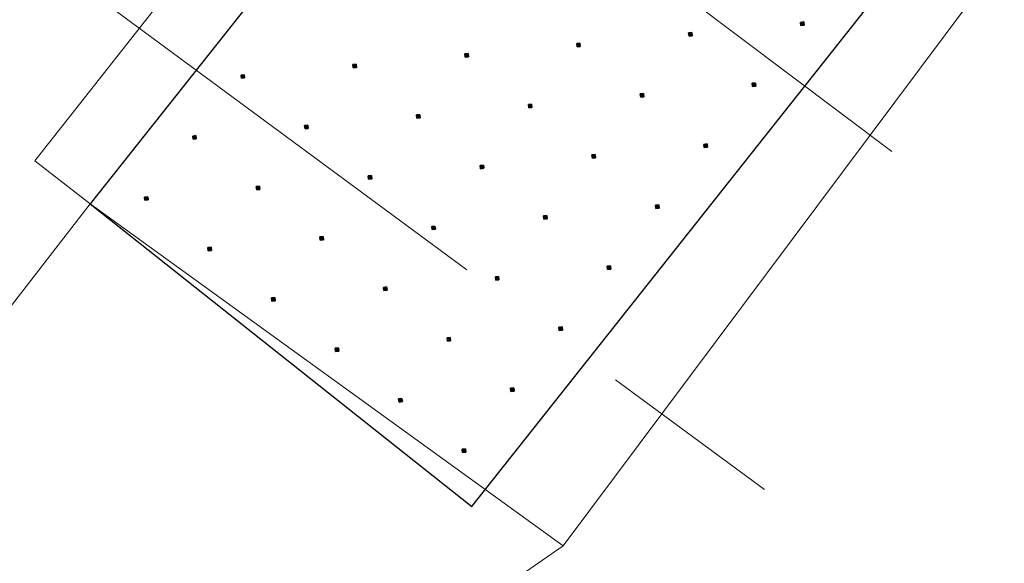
# Model space of a CAD drawing. Header units: metres. Extents: x 243820 to 248629, y 478632 to 483190.
# Tile 12 of 38: x 245476 to 245486, y 481903 to 481909. Entities that reach past the tile are written whole.
import ezdxf

# ---------------------------------------------------------------- set-up
doc = ezdxf.new("R2010")
doc.units = ezdxf.units.M
doc.linetypes.add('AM-AS', pattern=[16, 10, -2, 2, -2])
for name, color, linetype, lineweight in [('B-XX-AM-AS_SPOOR-G', 10, 'AM-AS', 18), ('B-XX-VH-VERHARDING_GESLOTEN-GV', 252, 'Continuous', 18), ('B-XX-VH-VERHARDING_HALFVERHARDING-GV', 252, 'Continuous', 18)]:
    doc.layers.add(name, color=color, linetype=linetype, lineweight=lineweight)
doc.layers.add('DLX_TERR_CALC', color=3, linetype='Continuous', true_color=0x00ff00)

msp = doc.modelspace()

# ---------------------------------------------------------------- linework, layer by layer
at = {"layer": 'B-XX-AM-AS_SPOOR-G'}
for points in [[(244395.501, 482722.358), (244994.947, 482274.298), (245043.593, 482237.797), (245083.482, 482208.03), (245128.139, 482174.569), (245178.46, 482137.164), (245221.195, 482104.868), (245269.725, 482068.594), (245288.626, 482054.335), (245315.731, 482034.326), (245328.909, 482024.332), (245381.781, 481984.821), (245395.893, 481974.181), (245422.493, 481954.428), (245437.128, 481943.366), (245451.515, 481932.666), (245488.746, 481904.707), (245506.856, 481891.27), (245519.283, 481881.883), (245535.003, 481870.161), (245544.536, 481863.147), (245582.147, 481834.963), (245593.6, 481826.248), (245593.664, 481826.201)], [(245472.455, 481912.101), (245495.625, 481895.006), (245509.626, 481884.372), (245540.942, 481861.011), (245549.418, 481854.551), (245559.607, 481847.081), (245591.479, 481823.292)]]:
    msp.add_lwpolyline(points, dxfattribs=at)
at = {"layer": 'B-XX-VH-VERHARDING_GESLOTEN-GV'}
msp.add_lwpolyline([(245475.83, 481907.343), (245476.428, 481906.879), (245481.544, 481903.181), (245485.952, 481909.077), (245485.886, 481909.128), (245485.235, 481909.632), (245484.964, 481909.843), (245481.493, 481912.532), (245481.132, 481912.812), (245480.799, 481913.07), (245480.269, 481913.501), (245478.007, 481910.596), (245478.248, 481910.413)], close=True, dxfattribs=at)
msp.add_lwpolyline([(245468.671, 481888.137), (245478.548, 481901.245), (245479.045, 481901.389), (245480.166, 481902.226), (245481.544, 481903.181), (245476.428, 481906.879), (245475.499, 481905.68)], dxfattribs=at)
at = {"layer": 'B-XX-VH-VERHARDING_HALFVERHARDING-GV'}
for points in [[(245475.499, 481905.68), (245476.428, 481906.879), (245475.83, 481907.343), (245478.248, 481910.413), (245478.007, 481910.596), (245480.269, 481913.501), (245480.799, 481913.07), (245481.384, 481913.894), (245481.666, 481914.208), (245479.278, 481916.02), (245478.883, 481916.785), (245472.331, 481921.689)], [(245509.713, 481893.18), (245494.743, 481904.994), (245489.465, 481909.889), (245486.463, 481910.737), (245486.238, 481910.133), (245485.886, 481909.128), (245485.952, 481909.077), (245481.544, 481903.181), (245480.166, 481902.226), (245481.796, 481899.751), (245482.385, 481899.316), (245483.647, 481898.901), (245527.523, 481866.29)]]:
    msp.add_lwpolyline(points, dxfattribs=at)
at = {"layer": 'DLX_TERR_CALC'}
for points in [[(245481.132, 481912.812, 0), (245476.428, 481906.879, 0)], [(245480.554, 481903.607, 0), (245485.258, 481909.54, 0)], [(245476.428, 481906.879, 0), (245480.554, 481903.607, 0)]]:
    msp.add_polyline3d(points, dxfattribs=at)

# ---------------------------------------------------------------- meshes
mesh = msp.add_polyface(dxfattribs=at)
corners = [(245484.15, 481908.809), (245484.146, 481908.844), (245484.13, 481908.824), (245484.146, 481908.844), (245484.111, 481908.84), (245484.13, 481908.824), (245484.111, 481908.84), (245484.115, 481908.805), (245484.13, 481908.824), (245484.115, 481908.805), (245484.15, 481908.809), (245484.13, 481908.824), (245484.146, 481908.844), (245484.15, 481908.809), (245484.13, 481908.824), (245484.111, 481908.84), (245484.146, 481908.844), (245484.13, 481908.824), (245484.115, 481908.805), (245484.111, 481908.84), (245484.13, 481908.824), (245484.15, 481908.809), (245484.115, 481908.805), (245484.13, 481908.824)]
mesh.append_faces([[corners[k] for k in face] for face in [(0, 1, 2), (3, 4, 5), (6, 7, 8), (9, 10, 11), (12, 13, 14), (15, 16, 17), (18, 19, 20), (21, 22, 23)]])
mesh = msp.add_polyface(dxfattribs=at)
corners = [(245482.94, 481908.695), (245482.936, 481908.73), (245482.92, 481908.71), (245482.936, 481908.73), (245482.901, 481908.726), (245482.92, 481908.71), (245482.901, 481908.726), (245482.905, 481908.691), (245482.92, 481908.71), (245482.905, 481908.691), (245482.94, 481908.695), (245482.92, 481908.71), (245482.936, 481908.73), (245482.94, 481908.695), (245482.92, 481908.71), (245482.901, 481908.726), (245482.936, 481908.73), (245482.92, 481908.71), (245482.905, 481908.691), (245482.901, 481908.726), (245482.92, 481908.71), (245482.94, 481908.695), (245482.905, 481908.691), (245482.92, 481908.71)]
mesh.append_faces([[corners[k] for k in face] for face in [(0, 1, 2), (3, 4, 5), (6, 7, 8), (9, 10, 11), (12, 13, 14), (15, 16, 17), (18, 19, 20), (21, 22, 23)]])
mesh = msp.add_polyface(dxfattribs=at)
corners = [(245481.729, 481908.58), (245481.725, 481908.616), (245481.71, 481908.596), (245481.725, 481908.616), (245481.69, 481908.612), (245481.71, 481908.596), (245481.69, 481908.612), (245481.694, 481908.577), (245481.71, 481908.596), (245481.694, 481908.577), (245481.729, 481908.58), (245481.71, 481908.596), (245481.725, 481908.616), (245481.729, 481908.58), (245481.71, 481908.596), (245481.69, 481908.612), (245481.725, 481908.616), (245481.71, 481908.596), (245481.694, 481908.577), (245481.69, 481908.612), (245481.71, 481908.596), (245481.729, 481908.58), (245481.694, 481908.577), (245481.71, 481908.596)]
mesh.append_faces([[corners[k] for k in face] for face in [(0, 1, 2), (3, 4, 5), (6, 7, 8), (9, 10, 11), (12, 13, 14), (15, 16, 17), (18, 19, 20), (21, 22, 23)]])
mesh = msp.add_polyface(dxfattribs=at)
corners = [(245480.519, 481908.467), (245480.515, 481908.502), (245480.499, 481908.482), (245480.515, 481908.502), (245480.48, 481908.498), (245480.499, 481908.482), (245480.48, 481908.498), (245480.484, 481908.463), (245480.499, 481908.482), (245480.484, 481908.463), (245480.519, 481908.467), (245480.499, 481908.482), (245480.515, 481908.502), (245480.519, 481908.467), (245480.499, 481908.482), (245480.48, 481908.498), (245480.515, 481908.502), (245480.499, 481908.482), (245480.484, 481908.463), (245480.48, 481908.498), (245480.499, 481908.482), (245480.519, 481908.467), (245480.484, 481908.463), (245480.499, 481908.482)]
mesh.append_faces([[corners[k] for k in face] for face in [(0, 1, 2), (3, 4, 5), (6, 7, 8), (9, 10, 11), (12, 13, 14), (15, 16, 17), (18, 19, 20), (21, 22, 23)]])
mesh = msp.add_polyface(dxfattribs=at)
corners = [(245479.308, 481908.353), (245479.304, 481908.388), (245479.289, 481908.368), (245479.304, 481908.388), (245479.269, 481908.384), (245479.289, 481908.368), (245479.269, 481908.384), (245479.273, 481908.349), (245479.289, 481908.368), (245479.273, 481908.349), (245479.308, 481908.353), (245479.289, 481908.368), (245479.304, 481908.388), (245479.308, 481908.353), (245479.289, 481908.368), (245479.269, 481908.384), (245479.304, 481908.388), (245479.289, 481908.368), (245479.273, 481908.349), (245479.269, 481908.384), (245479.289, 481908.368), (245479.308, 481908.353), (245479.273, 481908.349), (245479.289, 481908.368)]
mesh.append_faces([[corners[k] for k in face] for face in [(0, 1, 2), (3, 4, 5), (6, 7, 8), (9, 10, 11), (12, 13, 14), (15, 16, 17), (18, 19, 20), (21, 22, 23)]])
mesh = msp.add_polyface(dxfattribs=at)
corners = [(245478.098, 481908.239), (245478.094, 481908.274), (245478.078, 481908.254), (245478.094, 481908.274), (245478.059, 481908.27), (245478.078, 481908.254), (245478.059, 481908.27), (245478.063, 481908.235), (245478.078, 481908.254), (245478.063, 481908.235), (245478.098, 481908.239), (245478.078, 481908.254), (245478.094, 481908.274), (245478.098, 481908.239), (245478.078, 481908.254), (245478.059, 481908.27), (245478.094, 481908.274), (245478.078, 481908.254), (245478.063, 481908.235), (245478.059, 481908.27), (245478.078, 481908.254), (245478.098, 481908.239), (245478.063, 481908.235), (245478.078, 481908.254)]
mesh.append_faces([[corners[k] for k in face] for face in [(0, 1, 2), (3, 4, 5), (6, 7, 8), (9, 10, 11), (12, 13, 14), (15, 16, 17), (18, 19, 20), (21, 22, 23)]])
mesh = msp.add_polyface(dxfattribs=at)
corners = [(245483.627, 481908.149), (245483.623, 481908.184), (245483.608, 481908.165), (245483.623, 481908.184), (245483.588, 481908.181), (245483.608, 481908.165), (245483.588, 481908.181), (245483.592, 481908.145), (245483.608, 481908.165), (245483.592, 481908.145), (245483.627, 481908.149), (245483.608, 481908.165), (245483.623, 481908.184), (245483.627, 481908.149), (245483.608, 481908.165), (245483.588, 481908.181), (245483.623, 481908.184), (245483.608, 481908.165), (245483.592, 481908.145), (245483.588, 481908.181), (245483.608, 481908.165), (245483.627, 481908.149), (245483.592, 481908.145), (245483.608, 481908.165)]
mesh.append_faces([[corners[k] for k in face] for face in [(0, 1, 2), (3, 4, 5), (6, 7, 8), (9, 10, 11), (12, 13, 14), (15, 16, 17), (18, 19, 20), (21, 22, 23)]])
mesh = msp.add_polyface(dxfattribs=at)
corners = [(245482.417, 481908.035), (245482.413, 481908.07), (245482.397, 481908.051), (245482.413, 481908.07), (245482.378, 481908.067), (245482.397, 481908.051), (245482.378, 481908.067), (245482.382, 481908.031), (245482.397, 481908.051), (245482.382, 481908.031), (245482.417, 481908.035), (245482.397, 481908.051), (245482.413, 481908.07), (245482.417, 481908.035), (245482.397, 481908.051), (245482.378, 481908.067), (245482.413, 481908.07), (245482.397, 481908.051), (245482.382, 481908.031), (245482.378, 481908.067), (245482.397, 481908.051), (245482.417, 481908.035), (245482.382, 481908.031), (245482.397, 481908.051)]
mesh.append_faces([[corners[k] for k in face] for face in [(0, 1, 2), (3, 4, 5), (6, 7, 8), (9, 10, 11), (12, 13, 14), (15, 16, 17), (18, 19, 20), (21, 22, 23)]])
mesh = msp.add_polyface(dxfattribs=at)
corners = [(245481.206, 481907.921), (245481.202, 481907.956), (245481.187, 481907.937), (245481.202, 481907.956), (245481.167, 481907.953), (245481.187, 481907.937), (245481.167, 481907.953), (245481.171, 481907.917), (245481.187, 481907.937), (245481.171, 481907.917), (245481.206, 481907.921), (245481.187, 481907.937), (245481.202, 481907.956), (245481.206, 481907.921), (245481.187, 481907.937), (245481.167, 481907.953), (245481.202, 481907.956), (245481.187, 481907.937), (245481.171, 481907.917), (245481.167, 481907.953), (245481.187, 481907.937), (245481.206, 481907.921), (245481.171, 481907.917), (245481.187, 481907.937)]
mesh.append_faces([[corners[k] for k in face] for face in [(0, 1, 2), (3, 4, 5), (6, 7, 8), (9, 10, 11), (12, 13, 14), (15, 16, 17), (18, 19, 20), (21, 22, 23)]])
mesh = msp.add_polyface(dxfattribs=at)
corners = [(245479.996, 481907.807), (245479.992, 481907.842), (245479.977, 481907.823), (245479.992, 481907.842), (245479.957, 481907.839), (245479.977, 481907.823), (245479.957, 481907.839), (245479.961, 481907.803), (245479.977, 481907.823), (245479.961, 481907.803), (245479.996, 481907.807), (245479.977, 481907.823), (245479.992, 481907.842), (245479.996, 481907.807), (245479.977, 481907.823), (245479.957, 481907.839), (245479.992, 481907.842), (245479.977, 481907.823), (245479.961, 481907.803), (245479.957, 481907.839), (245479.977, 481907.823), (245479.996, 481907.807), (245479.961, 481907.803), (245479.977, 481907.823)]
mesh.append_faces([[corners[k] for k in face] for face in [(0, 1, 2), (3, 4, 5), (6, 7, 8), (9, 10, 11), (12, 13, 14), (15, 16, 17), (18, 19, 20), (21, 22, 23)]])
mesh = msp.add_polyface(dxfattribs=at)
corners = [(245478.786, 481907.693), (245478.782, 481907.728), (245478.766, 481907.709), (245478.782, 481907.728), (245478.747, 481907.725), (245478.766, 481907.709), (245478.747, 481907.725), (245478.751, 481907.689), (245478.766, 481907.709), (245478.751, 481907.689), (245478.786, 481907.693), (245478.766, 481907.709), (245478.782, 481907.728), (245478.786, 481907.693), (245478.766, 481907.709), (245478.747, 481907.725), (245478.782, 481907.728), (245478.766, 481907.709), (245478.751, 481907.689), (245478.747, 481907.725), (245478.766, 481907.709), (245478.786, 481907.693), (245478.751, 481907.689), (245478.766, 481907.709)]
mesh.append_faces([[corners[k] for k in face] for face in [(0, 1, 2), (3, 4, 5), (6, 7, 8), (9, 10, 11), (12, 13, 14), (15, 16, 17), (18, 19, 20), (21, 22, 23)]])
mesh = msp.add_polyface(dxfattribs=at)
corners = [(245477.575, 481907.58), (245477.571, 481907.615), (245477.556, 481907.595), (245477.571, 481907.615), (245477.536, 481907.611), (245477.556, 481907.595), (245477.536, 481907.611), (245477.54, 481907.576), (245477.556, 481907.595), (245477.54, 481907.576), (245477.575, 481907.58), (245477.556, 481907.595), (245477.571, 481907.615), (245477.575, 481907.58), (245477.556, 481907.595), (245477.536, 481907.611), (245477.571, 481907.615), (245477.556, 481907.595), (245477.54, 481907.576), (245477.536, 481907.611), (245477.556, 481907.595), (245477.575, 481907.58), (245477.54, 481907.576), (245477.556, 481907.595)]
mesh.append_faces([[corners[k] for k in face] for face in [(0, 1, 2), (3, 4, 5), (6, 7, 8), (9, 10, 11), (12, 13, 14), (15, 16, 17), (18, 19, 20), (21, 22, 23)]])
mesh = msp.add_polyface(dxfattribs=at)
corners = [(245483.105, 481907.49), (245483.101, 481907.525), (245483.085, 481907.506), (245483.101, 481907.525), (245483.066, 481907.521), (245483.085, 481907.506), (245483.066, 481907.521), (245483.07, 481907.486), (245483.085, 481907.506), (245483.07, 481907.486), (245483.105, 481907.49), (245483.085, 481907.506), (245483.101, 481907.525), (245483.105, 481907.49), (245483.085, 481907.506), (245483.066, 481907.521), (245483.101, 481907.525), (245483.085, 481907.506), (245483.07, 481907.486), (245483.066, 481907.521), (245483.085, 481907.506), (245483.105, 481907.49), (245483.07, 481907.486), (245483.085, 481907.506)]
mesh.append_faces([[corners[k] for k in face] for face in [(0, 1, 2), (3, 4, 5), (6, 7, 8), (9, 10, 11), (12, 13, 14), (15, 16, 17), (18, 19, 20), (21, 22, 23)]])
mesh = msp.add_polyface(dxfattribs=at)
corners = [(245481.894, 481907.376), (245481.89, 481907.411), (245481.875, 481907.392), (245481.89, 481907.411), (245481.855, 481907.407), (245481.875, 481907.392), (245481.855, 481907.407), (245481.859, 481907.372), (245481.875, 481907.392), (245481.859, 481907.372), (245481.894, 481907.376), (245481.875, 481907.392), (245481.89, 481907.411), (245481.894, 481907.376), (245481.875, 481907.392), (245481.855, 481907.407), (245481.89, 481907.411), (245481.875, 481907.392), (245481.859, 481907.372), (245481.855, 481907.407), (245481.875, 481907.392), (245481.894, 481907.376), (245481.859, 481907.372), (245481.875, 481907.392)]
mesh.append_faces([[corners[k] for k in face] for face in [(0, 1, 2), (3, 4, 5), (6, 7, 8), (9, 10, 11), (12, 13, 14), (15, 16, 17), (18, 19, 20), (21, 22, 23)]])
mesh = msp.add_polyface(dxfattribs=at)
corners = [(245480.684, 481907.262), (245480.68, 481907.297), (245480.664, 481907.278), (245480.68, 481907.297), (245480.645, 481907.293), (245480.664, 481907.278), (245480.645, 481907.293), (245480.649, 481907.258), (245480.664, 481907.278), (245480.649, 481907.258), (245480.684, 481907.262), (245480.664, 481907.278), (245480.68, 481907.297), (245480.684, 481907.262), (245480.664, 481907.278), (245480.645, 481907.293), (245480.68, 481907.297), (245480.664, 481907.278), (245480.649, 481907.258), (245480.645, 481907.293), (245480.664, 481907.278), (245480.684, 481907.262), (245480.649, 481907.258), (245480.664, 481907.278)]
mesh.append_faces([[corners[k] for k in face] for face in [(0, 1, 2), (3, 4, 5), (6, 7, 8), (9, 10, 11), (12, 13, 14), (15, 16, 17), (18, 19, 20), (21, 22, 23)]])
mesh = msp.add_polyface(dxfattribs=at)
corners = [(245479.473, 481907.148), (245479.469, 481907.183), (245479.454, 481907.164), (245479.469, 481907.183), (245479.434, 481907.179), (245479.454, 481907.164), (245479.434, 481907.179), (245479.438, 481907.144), (245479.454, 481907.164), (245479.438, 481907.144), (245479.473, 481907.148), (245479.454, 481907.164), (245479.469, 481907.183), (245479.473, 481907.148), (245479.454, 481907.164), (245479.434, 481907.179), (245479.469, 481907.183), (245479.454, 481907.164), (245479.438, 481907.144), (245479.434, 481907.179), (245479.454, 481907.164), (245479.473, 481907.148), (245479.438, 481907.144), (245479.454, 481907.164)]
mesh.append_faces([[corners[k] for k in face] for face in [(0, 1, 2), (3, 4, 5), (6, 7, 8), (9, 10, 11), (12, 13, 14), (15, 16, 17), (18, 19, 20), (21, 22, 23)]])
mesh = msp.add_polyface(dxfattribs=at)
corners = [(245478.263, 481907.034), (245478.259, 481907.069), (245478.243, 481907.05), (245478.259, 481907.069), (245478.224, 481907.065), (245478.243, 481907.05), (245478.224, 481907.065), (245478.228, 481907.03), (245478.243, 481907.05), (245478.228, 481907.03), (245478.263, 481907.034), (245478.243, 481907.05), (245478.259, 481907.069), (245478.263, 481907.034), (245478.243, 481907.05), (245478.224, 481907.065), (245478.259, 481907.069), (245478.243, 481907.05), (245478.228, 481907.03), (245478.224, 481907.065), (245478.243, 481907.05), (245478.263, 481907.034), (245478.228, 481907.03), (245478.243, 481907.05)]
mesh.append_faces([[corners[k] for k in face] for face in [(0, 1, 2), (3, 4, 5), (6, 7, 8), (9, 10, 11), (12, 13, 14), (15, 16, 17), (18, 19, 20), (21, 22, 23)]])
mesh = msp.add_polyface(dxfattribs=at)
corners = [(245477.053, 481906.92), (245477.049, 481906.955), (245477.033, 481906.936), (245477.049, 481906.955), (245477.014, 481906.951), (245477.033, 481906.936), (245477.014, 481906.951), (245477.018, 481906.916), (245477.033, 481906.936), (245477.018, 481906.916), (245477.053, 481906.92), (245477.033, 481906.936), (245477.049, 481906.955), (245477.053, 481906.92), (245477.033, 481906.936), (245477.014, 481906.951), (245477.049, 481906.955), (245477.033, 481906.936), (245477.018, 481906.916), (245477.014, 481906.951), (245477.033, 481906.936), (245477.053, 481906.92), (245477.018, 481906.916), (245477.033, 481906.936)]
mesh.append_faces([[corners[k] for k in face] for face in [(0, 1, 2), (3, 4, 5), (6, 7, 8), (9, 10, 11), (12, 13, 14), (15, 16, 17), (18, 19, 20), (21, 22, 23)]])
mesh = msp.add_polyface(dxfattribs=at)
corners = [(245482.582, 481906.831), (245482.578, 481906.866), (245482.562, 481906.846), (245482.578, 481906.866), (245482.543, 481906.862), (245482.562, 481906.846), (245482.543, 481906.862), (245482.547, 481906.827), (245482.562, 481906.846), (245482.547, 481906.827), (245482.582, 481906.831), (245482.562, 481906.846), (245482.578, 481906.866), (245482.582, 481906.831), (245482.562, 481906.846), (245482.543, 481906.862), (245482.578, 481906.866), (245482.562, 481906.846), (245482.547, 481906.827), (245482.543, 481906.862), (245482.562, 481906.846), (245482.582, 481906.831), (245482.547, 481906.827), (245482.562, 481906.846)]
mesh.append_faces([[corners[k] for k in face] for face in [(0, 1, 2), (3, 4, 5), (6, 7, 8), (9, 10, 11), (12, 13, 14), (15, 16, 17), (18, 19, 20), (21, 22, 23)]])
mesh = msp.add_polyface(dxfattribs=at)
corners = [(245481.372, 481906.717), (245481.368, 481906.752), (245481.352, 481906.732), (245481.368, 481906.752), (245481.332, 481906.748), (245481.352, 481906.732), (245481.332, 481906.748), (245481.336, 481906.713), (245481.352, 481906.732), (245481.336, 481906.713), (245481.372, 481906.717), (245481.352, 481906.732), (245481.368, 481906.752), (245481.372, 481906.717), (245481.352, 481906.732), (245481.332, 481906.748), (245481.368, 481906.752), (245481.352, 481906.732), (245481.336, 481906.713), (245481.332, 481906.748), (245481.352, 481906.732), (245481.372, 481906.717), (245481.336, 481906.713), (245481.352, 481906.732)]
mesh.append_faces([[corners[k] for k in face] for face in [(0, 1, 2), (3, 4, 5), (6, 7, 8), (9, 10, 11), (12, 13, 14), (15, 16, 17), (18, 19, 20), (21, 22, 23)]])
mesh = msp.add_polyface(dxfattribs=at)
corners = [(245480.161, 481906.603), (245480.157, 481906.638), (245480.142, 481906.619), (245480.157, 481906.638), (245480.122, 481906.634), (245480.142, 481906.619), (245480.122, 481906.634), (245480.126, 481906.599), (245480.142, 481906.619), (245480.126, 481906.599), (245480.161, 481906.603), (245480.142, 481906.619), (245480.157, 481906.638), (245480.161, 481906.603), (245480.142, 481906.619), (245480.122, 481906.634), (245480.157, 481906.638), (245480.142, 481906.619), (245480.126, 481906.599), (245480.122, 481906.634), (245480.142, 481906.619), (245480.161, 481906.603), (245480.126, 481906.599), (245480.142, 481906.619)]
mesh.append_faces([[corners[k] for k in face] for face in [(0, 1, 2), (3, 4, 5), (6, 7, 8), (9, 10, 11), (12, 13, 14), (15, 16, 17), (18, 19, 20), (21, 22, 23)]])
mesh = msp.add_polyface(dxfattribs=at)
corners = [(245478.951, 481906.489), (245478.947, 481906.524), (245478.931, 481906.505), (245478.947, 481906.524), (245478.912, 481906.52), (245478.931, 481906.505), (245478.912, 481906.52), (245478.916, 481906.485), (245478.931, 481906.505), (245478.916, 481906.485), (245478.951, 481906.489), (245478.931, 481906.505), (245478.947, 481906.524), (245478.951, 481906.489), (245478.931, 481906.505), (245478.912, 481906.52), (245478.947, 481906.524), (245478.931, 481906.505), (245478.916, 481906.485), (245478.912, 481906.52), (245478.931, 481906.505), (245478.951, 481906.489), (245478.916, 481906.485), (245478.931, 481906.505)]
mesh.append_faces([[corners[k] for k in face] for face in [(0, 1, 2), (3, 4, 5), (6, 7, 8), (9, 10, 11), (12, 13, 14), (15, 16, 17), (18, 19, 20), (21, 22, 23)]])
mesh = msp.add_polyface(dxfattribs=at)
corners = [(245477.74, 481906.375), (245477.736, 481906.41), (245477.721, 481906.391), (245477.736, 481906.41), (245477.701, 481906.406), (245477.721, 481906.391), (245477.701, 481906.406), (245477.705, 481906.371), (245477.721, 481906.391), (245477.705, 481906.371), (245477.74, 481906.375), (245477.721, 481906.391), (245477.736, 481906.41), (245477.74, 481906.375), (245477.721, 481906.391), (245477.701, 481906.406), (245477.736, 481906.41), (245477.721, 481906.391), (245477.705, 481906.371), (245477.701, 481906.406), (245477.721, 481906.391), (245477.74, 481906.375), (245477.705, 481906.371), (245477.721, 481906.391)]
mesh.append_faces([[corners[k] for k in face] for face in [(0, 1, 2), (3, 4, 5), (6, 7, 8), (9, 10, 11), (12, 13, 14), (15, 16, 17), (18, 19, 20), (21, 22, 23)]])
mesh = msp.add_polyface(dxfattribs=at)
corners = [(245482.059, 481906.172), (245482.055, 481906.207), (245482.04, 481906.187), (245482.055, 481906.207), (245482.02, 481906.203), (245482.04, 481906.187), (245482.02, 481906.203), (245482.024, 481906.168), (245482.04, 481906.187), (245482.024, 481906.168), (245482.059, 481906.172), (245482.04, 481906.187), (245482.055, 481906.207), (245482.059, 481906.172), (245482.04, 481906.187), (245482.02, 481906.203), (245482.055, 481906.207), (245482.04, 481906.187), (245482.024, 481906.168), (245482.02, 481906.203), (245482.04, 481906.187), (245482.059, 481906.172), (245482.024, 481906.168), (245482.04, 481906.187)]
mesh.append_faces([[corners[k] for k in face] for face in [(0, 1, 2), (3, 4, 5), (6, 7, 8), (9, 10, 11), (12, 13, 14), (15, 16, 17), (18, 19, 20), (21, 22, 23)]])
mesh = msp.add_polyface(dxfattribs=at)
corners = [(245480.849, 481906.058), (245480.845, 481906.093), (245480.829, 481906.073), (245480.845, 481906.093), (245480.81, 481906.089), (245480.829, 481906.073), (245480.81, 481906.089), (245480.814, 481906.054), (245480.829, 481906.073), (245480.814, 481906.054), (245480.849, 481906.058), (245480.829, 481906.073), (245480.845, 481906.093), (245480.849, 481906.058), (245480.829, 481906.073), (245480.81, 481906.089), (245480.845, 481906.093), (245480.829, 481906.073), (245480.814, 481906.054), (245480.81, 481906.089), (245480.829, 481906.073), (245480.849, 481906.058), (245480.814, 481906.054), (245480.829, 481906.073)]
mesh.append_faces([[corners[k] for k in face] for face in [(0, 1, 2), (3, 4, 5), (6, 7, 8), (9, 10, 11), (12, 13, 14), (15, 16, 17), (18, 19, 20), (21, 22, 23)]])
mesh = msp.add_polyface(dxfattribs=at)
corners = [(245479.638, 481905.944), (245479.634, 481905.979), (245479.619, 481905.959), (245479.634, 481905.979), (245479.599, 481905.975), (245479.619, 481905.959), (245479.599, 481905.975), (245479.603, 481905.94), (245479.619, 481905.959), (245479.603, 481905.94), (245479.638, 481905.944), (245479.619, 481905.959), (245479.634, 481905.979), (245479.638, 481905.944), (245479.619, 481905.959), (245479.599, 481905.975), (245479.634, 481905.979), (245479.619, 481905.959), (245479.603, 481905.94), (245479.599, 481905.975), (245479.619, 481905.959), (245479.638, 481905.944), (245479.603, 481905.94), (245479.619, 481905.959)]
mesh.append_faces([[corners[k] for k in face] for face in [(0, 1, 2), (3, 4, 5), (6, 7, 8), (9, 10, 11), (12, 13, 14), (15, 16, 17), (18, 19, 20), (21, 22, 23)]])
mesh = msp.add_polyface(dxfattribs=at)
corners = [(245478.428, 481905.83), (245478.424, 481905.865), (245478.409, 481905.845), (245478.424, 481905.865), (245478.389, 481905.861), (245478.409, 481905.845), (245478.389, 481905.861), (245478.393, 481905.826), (245478.409, 481905.845), (245478.393, 481905.826), (245478.428, 481905.83), (245478.409, 481905.845), (245478.424, 481905.865), (245478.428, 481905.83), (245478.409, 481905.845), (245478.389, 481905.861), (245478.424, 481905.865), (245478.409, 481905.845), (245478.393, 481905.826), (245478.389, 481905.861), (245478.409, 481905.845), (245478.428, 481905.83), (245478.393, 481905.826), (245478.409, 481905.845)]
mesh.append_faces([[corners[k] for k in face] for face in [(0, 1, 2), (3, 4, 5), (6, 7, 8), (9, 10, 11), (12, 13, 14), (15, 16, 17), (18, 19, 20), (21, 22, 23)]])
mesh = msp.add_polyface(dxfattribs=at)
corners = [(245481.537, 481905.512), (245481.533, 481905.548), (245481.517, 481905.528), (245481.533, 481905.548), (245481.498, 481905.544), (245481.517, 481905.528), (245481.498, 481905.544), (245481.502, 481905.508), (245481.517, 481905.528), (245481.502, 481905.508), (245481.537, 481905.512), (245481.517, 481905.528), (245481.533, 481905.548), (245481.537, 481905.512), (245481.517, 481905.528), (245481.498, 481905.544), (245481.533, 481905.548), (245481.517, 481905.528), (245481.502, 481905.508), (245481.498, 481905.544), (245481.517, 481905.528), (245481.537, 481905.512), (245481.502, 481905.508), (245481.517, 481905.528)]
mesh.append_faces([[corners[k] for k in face] for face in [(0, 1, 2), (3, 4, 5), (6, 7, 8), (9, 10, 11), (12, 13, 14), (15, 16, 17), (18, 19, 20), (21, 22, 23)]])
mesh = msp.add_polyface(dxfattribs=at)
corners = [(245480.326, 481905.398), (245480.322, 481905.434), (245480.307, 481905.414), (245480.322, 481905.434), (245480.287, 481905.43), (245480.307, 481905.414), (245480.287, 481905.43), (245480.291, 481905.394), (245480.307, 481905.414), (245480.291, 481905.394), (245480.326, 481905.398), (245480.307, 481905.414), (245480.322, 481905.434), (245480.326, 481905.398), (245480.307, 481905.414), (245480.287, 481905.43), (245480.322, 481905.434), (245480.307, 481905.414), (245480.291, 481905.394), (245480.287, 481905.43), (245480.307, 481905.414), (245480.326, 481905.398), (245480.291, 481905.394), (245480.307, 481905.414)]
mesh.append_faces([[corners[k] for k in face] for face in [(0, 1, 2), (3, 4, 5), (6, 7, 8), (9, 10, 11), (12, 13, 14), (15, 16, 17), (18, 19, 20), (21, 22, 23)]])
mesh = msp.add_polyface(dxfattribs=at)
corners = [(245479.116, 481905.284), (245479.112, 481905.32), (245479.096, 481905.3), (245479.112, 481905.32), (245479.077, 481905.316), (245479.096, 481905.3), (245479.077, 481905.316), (245479.081, 481905.28), (245479.096, 481905.3), (245479.081, 481905.28), (245479.116, 481905.284), (245479.096, 481905.3), (245479.112, 481905.32), (245479.116, 481905.284), (245479.096, 481905.3), (245479.077, 481905.316), (245479.112, 481905.32), (245479.096, 481905.3), (245479.081, 481905.28), (245479.077, 481905.316), (245479.096, 481905.3), (245479.116, 481905.284), (245479.081, 481905.28), (245479.096, 481905.3)]
mesh.append_faces([[corners[k] for k in face] for face in [(0, 1, 2), (3, 4, 5), (6, 7, 8), (9, 10, 11), (12, 13, 14), (15, 16, 17), (18, 19, 20), (21, 22, 23)]])
mesh = msp.add_polyface(dxfattribs=at)
corners = [(245481.014, 481904.853), (245481.01, 481904.888), (245480.994, 481904.869), (245481.01, 481904.888), (245480.975, 481904.884), (245480.994, 481904.869), (245480.975, 481904.884), (245480.979, 481904.849), (245480.994, 481904.869), (245480.979, 481904.849), (245481.014, 481904.853), (245480.994, 481904.869), (245481.01, 481904.888), (245481.014, 481904.853), (245480.994, 481904.869), (245480.975, 481904.884), (245481.01, 481904.888), (245480.994, 481904.869), (245480.979, 481904.849), (245480.975, 481904.884), (245480.994, 481904.869), (245481.014, 481904.853), (245480.979, 481904.849), (245480.994, 481904.869)]
mesh.append_faces([[corners[k] for k in face] for face in [(0, 1, 2), (3, 4, 5), (6, 7, 8), (9, 10, 11), (12, 13, 14), (15, 16, 17), (18, 19, 20), (21, 22, 23)]])
mesh = msp.add_polyface(dxfattribs=at)
corners = [(245479.804, 481904.739), (245479.8, 481904.774), (245479.784, 481904.755), (245479.8, 481904.774), (245479.764, 481904.77), (245479.784, 481904.755), (245479.764, 481904.77), (245479.769, 481904.735), (245479.784, 481904.755), (245479.769, 481904.735), (245479.804, 481904.739), (245479.784, 481904.755), (245479.8, 481904.774), (245479.804, 481904.739), (245479.784, 481904.755), (245479.764, 481904.77), (245479.8, 481904.774), (245479.784, 481904.755), (245479.769, 481904.735), (245479.764, 481904.77), (245479.784, 481904.755), (245479.804, 481904.739), (245479.769, 481904.735), (245479.784, 481904.755)]
mesh.append_faces([[corners[k] for k in face] for face in [(0, 1, 2), (3, 4, 5), (6, 7, 8), (9, 10, 11), (12, 13, 14), (15, 16, 17), (18, 19, 20), (21, 22, 23)]])
mesh = msp.add_polyface(dxfattribs=at)
corners = [(245480.491, 481904.194), (245480.487, 481904.229), (245480.472, 481904.209), (245480.487, 481904.229), (245480.452, 481904.225), (245480.472, 481904.209), (245480.452, 481904.225), (245480.456, 481904.19), (245480.472, 481904.209), (245480.456, 481904.19), (245480.491, 481904.194), (245480.472, 481904.209), (245480.487, 481904.229), (245480.491, 481904.194), (245480.472, 481904.209), (245480.452, 481904.225), (245480.487, 481904.229), (245480.472, 481904.209), (245480.456, 481904.19), (245480.452, 481904.225), (245480.472, 481904.209), (245480.491, 481904.194), (245480.456, 481904.19), (245480.472, 481904.209)]
mesh.append_faces([[corners[k] for k in face] for face in [(0, 1, 2), (3, 4, 5), (6, 7, 8), (9, 10, 11), (12, 13, 14), (15, 16, 17), (18, 19, 20), (21, 22, 23)]])

doc.saveas('drawing.dxf')
